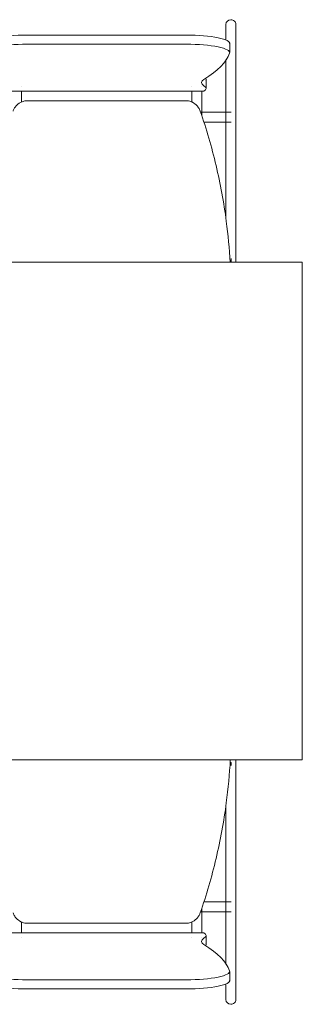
# Model space of a CAD drawing. Header units: metres. Extents: x -33 to 126, y -29 to 31.
# Tile 244 of 256: x 16.423 to 16.878, y -9.242 to -7.659. Entities that reach past the tile are written whole.
import ezdxf

# ---------------------------------------------------------------- set-up
doc = ezdxf.new("R2010")
doc.units = ezdxf.units.M
doc.layers.add('I-FURN', color=30, linetype='Continuous', lineweight=18)

# ---------------------------------------------------------------- blocks, each defined once
blk = doc.blocks.new('mesa 4 lugares moderna1 amarela - mesa 4 lugares moderna 2-V39-2-PLANTA COM LAYOUT')
at = {"layer": 'I-FURN'}
for p, q in [((1.077000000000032, 0.7077938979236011), (1.077000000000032, 0.6825043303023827)), ((1.093000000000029, 0.5799768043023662), (1.093000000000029, 0.7077938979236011)), ((0.75691850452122, 0.6904748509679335), (0.8850000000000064, 0.6904748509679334)), ((0.8850000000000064, 0.6904748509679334), (1.013081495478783, 0.6904748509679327)), ((0.8850000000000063, 0.6757504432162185), (0.7569185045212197, 0.6757504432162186)), ((1.013081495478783, 0.6757504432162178), (0.8850000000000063, 0.6757504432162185)), ((1.083081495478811, 0.6623938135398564), (1.083081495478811, 0.6771182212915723)), ((1.077000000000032, 0.6510134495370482), (1.077000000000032, 0.5799768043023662)), ((1.045031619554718, 0.6045461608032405), (1.045031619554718, 0.6192705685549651)), ((0.728295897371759, 0.6003327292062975), (0.8849999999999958, 0.6003327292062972)), ((0.8849999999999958, 0.6003327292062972), (1.041704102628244, 0.6003327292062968)), ((1.012009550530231, 0.5850000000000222), (0.7579904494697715, 0.5850000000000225)), ((1.085496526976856, 0.5665388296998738), (1.036156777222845, 0.5665388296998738)), ((1.077000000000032, 0.5632351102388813), (1.077000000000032, 0.4859252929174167)), ((1.093000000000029, 0.4859252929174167), (1.093000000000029, 0.5632351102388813)), ((1.041265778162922, 0.5505388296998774), (1.085496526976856, 0.5505388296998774)), ((1.077000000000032, 0.4550230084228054), (1.077000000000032, 0.3951576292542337)), ((1.093000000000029, 0.3811599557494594), (1.093000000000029, 0.4550230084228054)), ((1.093000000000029, 0.343999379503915), (1.093000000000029, 0.3564112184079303)), ((1.199999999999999, 0.3249999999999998), (5.414335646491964e-16, 0.3250000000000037)), ((1.083557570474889, 0.3261318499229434), (1.085496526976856, 0.3261318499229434)), ((1.085496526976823, 0.3310008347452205), (1.085496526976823, 0.32640444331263)), ((1.199999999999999, -1.310799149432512e-18), (1.199999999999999, 0.3249999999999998)), ((1.199999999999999, -0.4750000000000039), (1.199999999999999, 0)), ((-6.767919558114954e-16, -0.475), (1.199999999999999, -0.4750000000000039)), ((1.085496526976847, -0.4793689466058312), (1.083557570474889, -0.4793689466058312)), ((1.08549652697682, -0.4796415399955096), (1.08549652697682, -0.4842379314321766)), ((1.093000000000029, -0.5096483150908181), (1.093000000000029, -0.4972364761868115)), ((1.093000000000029, -0.6082601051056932), (1.093000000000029, -0.5343970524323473)), ((1.077000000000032, -0.5483947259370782), (1.077000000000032, -0.6082601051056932)), ((1.077000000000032, -0.6391623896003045), (1.077000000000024, -0.716472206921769)), ((1.093000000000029, -0.716472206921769), (1.093000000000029, -0.6391623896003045)), ((1.085496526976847, -0.7037759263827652), (1.041265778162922, -0.7037759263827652)), ((1.036156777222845, -0.7197759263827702), (1.085496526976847, -0.7197759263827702)), ((0.7579904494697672, -0.7382370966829), (1.012009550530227, -0.7382370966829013)), ((1.077000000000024, -0.7332139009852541), (1.077000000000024, -0.8042505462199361)), ((1.093000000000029, -0.861030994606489), (1.093000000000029, -0.7332139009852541)), ((0.8849999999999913, -0.7535698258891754), (0.7282958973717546, -0.7535698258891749)), ((1.041704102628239, -0.753569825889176), (0.8849999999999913, -0.7535698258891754)), ((1.045031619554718, -0.772507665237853), (1.045031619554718, -0.757783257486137)), ((1.083081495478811, -0.8303553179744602), (1.083081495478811, -0.8156309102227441)), ((0.7569185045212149, -0.8289875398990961), (0.8850000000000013, -0.8289875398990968)), ((0.8850000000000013, -0.8289875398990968), (1.013081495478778, -0.828987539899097)), ((1.077000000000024, -0.8357414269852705), (1.077000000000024, -0.861030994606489)), ((0.8850000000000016, -0.8437119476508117), (0.756918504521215, -0.843711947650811)), ((1.013081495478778, -0.8437119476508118), (0.8850000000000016, -0.8437119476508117))]:
    blk.add_line(p, q, dxfattribs=at)
at = {"layer": 'I-FURN', "flags": 128}
for points in [[(0.7480000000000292, 0.6085377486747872), (0.7480000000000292, 0.6084758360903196), (0.7480000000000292, 0.6083406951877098), (0.7480000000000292, 0.6081325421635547)], [(1.022000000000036, 0.6080823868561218), (1.022000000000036, 0.6083050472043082), (1.022000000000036, 0.6084547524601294), (1.022000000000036, 0.6085312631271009), (1.022000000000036, 0.6085377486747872)], [(1.038000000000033, 0.6085377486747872), (1.038000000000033, 0.6084758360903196), (1.038000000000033, 0.6083406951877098), (1.038000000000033, 0.6081325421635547)], [(0.7480000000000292, 0.6001753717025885), (0.7480000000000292, 0.5990896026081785), (0.7480000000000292, 0.5979456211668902), (0.7480000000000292, 0.5967452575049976), (0.7480000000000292, 0.5954904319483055), (0.7480000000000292, 0.594183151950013), (0.7480000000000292, 0.5928255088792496), (0.7480000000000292, 0.5914196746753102), (0.7480000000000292, 0.5899678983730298), (0.7480000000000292, 0.5884725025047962), (0.7480000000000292, 0.5869358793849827), (0.7480000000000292, 0.5853604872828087), (0.7480000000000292, 0.5837488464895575), (0.7480000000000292, 0.5827325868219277)], [(1.022000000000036, 0.5834237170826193), (1.022000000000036, 0.5850422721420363), (1.022000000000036, 0.5866250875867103), (1.022000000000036, 0.5881696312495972), (1.022000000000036, 0.5896734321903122), (1.022000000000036, 0.5911340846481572), (1.022000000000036, 0.5925492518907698), (1.022000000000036, 0.593916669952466), (1.022000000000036, 0.5952341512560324), (1.022000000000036, 0.5964995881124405), (1.022000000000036, 0.5977109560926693), (1.022000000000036, 0.5988663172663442), (1.022000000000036, 0.5999638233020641)], [(1.038000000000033, 0.6001753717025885), (1.038000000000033, 0.5990896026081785), (1.038000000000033, 0.5979456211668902), (1.038000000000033, 0.5967452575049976), (1.038000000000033, 0.5954904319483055), (1.038000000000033, 0.594183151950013), (1.038000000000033, 0.5928255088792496), (1.038000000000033, 0.5914196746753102), (1.038000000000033, 0.5899678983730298), (1.038000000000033, 0.5884725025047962), (1.038000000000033, 0.5869358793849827), (1.038000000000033, 0.5853604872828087), (1.038000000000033, 0.5837488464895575), (1.038000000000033, 0.582103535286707), (1.038000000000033, 0.5804271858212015), (1.038000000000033, 0.5787224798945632), (1.038000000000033, 0.5769921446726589), (1.038000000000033, 0.5752389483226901), (1.038000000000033, 0.5734656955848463), (1.038000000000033, 0.5716752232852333), (1.038000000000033, 0.5698703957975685), (1.038000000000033, 0.5680541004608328), (1.038000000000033, 0.5662292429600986), (1.038000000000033, 0.5643987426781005), (1.038000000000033, 0.5625655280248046), (1.038000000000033, 0.5607663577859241)], [(1.077000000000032, 0.5799768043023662), (1.077000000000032, 0.5793736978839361), (1.077000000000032, 0.5787118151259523), (1.077000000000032, 0.5779922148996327), (1.077000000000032, 0.577216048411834), (1.077000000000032, 0.5763845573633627), (1.077000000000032, 0.57549907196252), (1.077000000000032, 0.5745610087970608), (1.077000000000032, 0.5735718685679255), (1.077000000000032, 0.572533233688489), (1.077000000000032, 0.5714467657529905), (1.077000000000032, 0.5703142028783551), (1.077000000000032, 0.5691373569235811), (1.077000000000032, 0.5679181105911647), (1.077000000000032, 0.5666584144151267), (1.077000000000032, 0.5653602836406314), (1.077000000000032, 0.5640257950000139), (1.077000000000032, 0.5632351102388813)], [(1.093000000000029, 0.5632351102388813), (1.093000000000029, 0.5645897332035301), (1.093000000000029, 0.5659092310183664), (1.093000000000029, 0.5671914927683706), (1.093000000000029, 0.5684344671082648), (1.093000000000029, 0.5696361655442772), (1.093000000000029, 0.5707946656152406), (1.093000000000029, 0.5719081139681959), (1.093000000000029, 0.5729747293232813), (1.093000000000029, 0.5739928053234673), (1.093000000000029, 0.5749607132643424), (1.093000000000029, 0.5758769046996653), (1.093000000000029, 0.5767399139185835), (1.093000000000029, 0.5775483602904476), (1.093000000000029, 0.5783009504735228), (1.093000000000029, 0.5789964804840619), (1.093000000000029, 0.5796338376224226), (1.093000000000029, 0.5799768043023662)], [(1.077000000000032, 0.4859252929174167), (1.077000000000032, 0.4838439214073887), (1.077000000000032, 0.4817164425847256), (1.077000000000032, 0.4795462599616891), (1.077000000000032, 0.4773368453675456), (1.077000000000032, 0.4750917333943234), (1.077000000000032, 0.4728145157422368), (1.077000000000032, 0.4705088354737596), (1.077000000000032, 0.4681783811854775), (1.077000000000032, 0.465826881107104), (1.077000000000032, 0.4634580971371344), (1.077000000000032, 0.4610758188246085), (1.077000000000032, 0.4586838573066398), (1.077000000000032, 0.4562860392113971), (1.077000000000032, 0.4550230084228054)], [(1.093000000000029, 0.4550230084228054), (1.093000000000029, 0.4574223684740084), (1.093000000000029, 0.4598178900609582), (1.093000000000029, 0.4622057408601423), (1.093000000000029, 0.464582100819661), (1.093000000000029, 0.4669431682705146), (1.093000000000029, 0.469285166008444), (1.093000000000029, 0.4716043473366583), (1.093000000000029, 0.4738970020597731), (1.093000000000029, 0.4761594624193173), (1.093000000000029, 0.4783881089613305), (1.093000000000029, 0.4805793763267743), (1.093000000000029, 0.4827297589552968), (1.093000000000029, 0.4848358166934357), (1.093000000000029, 0.4859252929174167)], [(1.093000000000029, 0.3564112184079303), (1.093000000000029, 0.3574207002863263), (1.093000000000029, 0.3584681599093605), (1.093000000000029, 0.359551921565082), (1.093000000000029, 0.3606702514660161), (1.093000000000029, 0.3618213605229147), (1.093000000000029, 0.3630034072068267), (1.093000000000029, 0.3642145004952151), (1.093000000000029, 0.3654527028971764), (1.093000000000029, 0.3667160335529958), (1.093000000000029, 0.3680024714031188), (1.093000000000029, 0.3693099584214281), (1.093000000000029, 0.370636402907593), (1.093000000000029, 0.3719796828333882), (1.093000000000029, 0.3733376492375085), (1.093000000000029, 0.3747081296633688), (1.093000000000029, 0.376088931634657), (1.093000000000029, 0.3774778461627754), (1.093000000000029, 0.3788726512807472), (1.093000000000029, 0.3802711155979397), (1.093000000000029, 0.3811599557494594)], [(1.093000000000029, 0.3249999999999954), (1.093000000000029, 0.3339292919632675), (1.093000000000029, 0.343999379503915)], [(1.093000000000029, -0.4972364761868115), (1.093000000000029, -0.4828266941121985), (1.093000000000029, -0.4750000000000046)], [(1.093000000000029, -0.5343970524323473), (1.093000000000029, -0.5329974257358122), (1.093000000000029, -0.5316000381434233), (1.093000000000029, -0.5302071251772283), (1.093000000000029, -0.5288209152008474), (1.093000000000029, -0.5274436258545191), (1.093000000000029, -0.5260774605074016), (1.093000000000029, -0.5247246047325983), (1.093000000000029, -0.5233872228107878), (1.093000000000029, -0.5220674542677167), (1.093000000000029, -0.5207674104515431), (1.093000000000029, -0.5194891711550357), (1.093000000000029, -0.5182347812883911), (1.093000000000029, -0.5170062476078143), (1.093000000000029, -0.5158055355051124), (1.093000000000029, -0.5146345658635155), (1.093000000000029, -0.5134952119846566), (1.093000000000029, -0.512389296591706), (1.093000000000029, -0.5113185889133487), (1.093000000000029, -0.5102848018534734), (1.093000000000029, -0.5096483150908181)], [(1.077000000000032, -0.6082601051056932), (1.077000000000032, -0.6106594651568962), (1.077000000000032, -0.6130549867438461), (1.077000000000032, -0.6154428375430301), (1.077000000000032, -0.6178191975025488), (1.077000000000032, -0.6201802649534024), (1.077000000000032, -0.6225222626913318), (1.077000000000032, -0.6248414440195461), (1.077000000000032, -0.6271340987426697), (1.077000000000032, -0.6293965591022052), (1.077000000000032, -0.6316252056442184), (1.077000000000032, -0.6338164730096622), (1.077000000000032, -0.6359668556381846), (1.077000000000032, -0.6380729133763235), (1.077000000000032, -0.6391623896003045)], [(1.093000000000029, -0.6391623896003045), (1.093000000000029, -0.6370810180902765), (1.093000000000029, -0.6349535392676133), (1.093000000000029, -0.632783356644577), (1.093000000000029, -0.6305739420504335), (1.093000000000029, -0.6283288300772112), (1.093000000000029, -0.6260516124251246), (1.093000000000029, -0.6237459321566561), (1.093000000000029, -0.6214154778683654), (1.093000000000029, -0.6190639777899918), (1.093000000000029, -0.6166951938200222), (1.093000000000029, -0.614312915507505), (1.093000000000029, -0.6119209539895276), (1.093000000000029, -0.6095231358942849), (1.093000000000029, -0.6082601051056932)], [(1.038000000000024, -0.7140034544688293), (1.038000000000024, -0.7154373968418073), (1.038000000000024, -0.7172708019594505), (1.038000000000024, -0.7191020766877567), (1.038000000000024, -0.720928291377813), (1.038000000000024, -0.722746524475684), (1.038000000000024, -0.7245538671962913), (1.038000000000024, -0.7263474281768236), (1.038000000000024, -0.7281243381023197), (1.038000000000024, -0.7298817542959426), (1.038000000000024, -0.7316168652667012), (1.038000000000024, -0.7333268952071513), (1.038000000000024, -0.7350091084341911), (1.038000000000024, -0.7366608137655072), (1.038000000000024, -0.7382793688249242), (1.038000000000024, -0.739862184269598), (1.038000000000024, -0.7414067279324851), (1.038000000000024, -0.7429105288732), (1.038000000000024, -0.7443711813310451), (1.038000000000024, -0.7457863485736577), (1.038000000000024, -0.7471537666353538), (1.038000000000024, -0.7484712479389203), (1.038000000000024, -0.7497366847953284), (1.038000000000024, -0.7509480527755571), (1.038000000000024, -0.7521034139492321), (1.038000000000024, -0.7532009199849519)], [(1.077000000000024, -0.716472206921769), (1.077000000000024, -0.7178268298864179), (1.077000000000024, -0.7191463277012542), (1.077000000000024, -0.7204285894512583), (1.077000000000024, -0.7216715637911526), (1.077000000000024, -0.7228732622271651), (1.077000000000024, -0.7240317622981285), (1.077000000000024, -0.7251452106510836), (1.077000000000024, -0.7262118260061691), (1.077000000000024, -0.7272299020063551), (1.077000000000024, -0.7281978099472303), (1.077000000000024, -0.7291140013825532), (1.077000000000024, -0.7299770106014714), (1.077000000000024, -0.7307854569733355), (1.077000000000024, -0.7315380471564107), (1.077000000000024, -0.7322335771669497), (1.077000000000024, -0.7328709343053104), (1.077000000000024, -0.7332139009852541)], [(1.093000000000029, -0.7332139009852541), (1.093000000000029, -0.732610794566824), (1.093000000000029, -0.7319489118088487), (1.093000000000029, -0.7312293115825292), (1.093000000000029, -0.7304531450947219), (1.093000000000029, -0.7296216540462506), (1.093000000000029, -0.7287361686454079), (1.093000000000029, -0.7277981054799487), (1.093000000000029, -0.7268089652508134), (1.093000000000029, -0.7257703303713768), (1.093000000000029, -0.7246838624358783), (1.093000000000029, -0.723551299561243), (1.093000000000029, -0.722374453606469), (1.093000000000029, -0.7211552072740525), (1.093000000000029, -0.7198955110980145), (1.093000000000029, -0.7185973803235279), (1.093000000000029, -0.7172628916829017), (1.093000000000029, -0.716472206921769)], [(0.7480000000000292, -0.7366608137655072), (0.7480000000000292, -0.7382793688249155), (0.7480000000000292, -0.739862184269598), (0.7480000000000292, -0.7414067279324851), (0.7480000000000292, -0.7429105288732), (0.7480000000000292, -0.7443711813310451), (0.7480000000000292, -0.7457863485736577), (0.7480000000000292, -0.7471537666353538), (0.7480000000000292, -0.7484712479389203), (0.7480000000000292, -0.7497366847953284), (0.7480000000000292, -0.7509480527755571), (0.7480000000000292, -0.7521034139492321), (0.7480000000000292, -0.7532009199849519)], [(1.022000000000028, -0.7534124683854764), (1.022000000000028, -0.7523266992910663), (1.022000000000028, -0.7511827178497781), (1.022000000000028, -0.7499823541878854), (1.022000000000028, -0.7487275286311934), (1.022000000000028, -0.7474202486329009), (1.022000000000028, -0.7460626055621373), (1.022000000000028, -0.744656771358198), (1.022000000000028, -0.7432049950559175), (1.022000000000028, -0.7417095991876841), (1.022000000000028, -0.7401729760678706), (1.022000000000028, -0.7385975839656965), (1.022000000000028, -0.7369859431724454), (1.022000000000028, -0.7359696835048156)], [(0.7480000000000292, -0.7613194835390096), (0.7480000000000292, -0.7615421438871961), (0.7480000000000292, -0.7616918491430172), (0.7480000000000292, -0.7617683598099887), (0.7480000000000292, -0.761774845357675)], [(1.022000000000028, -0.761774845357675), (1.022000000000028, -0.7617129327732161), (1.022000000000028, -0.7615777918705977), (1.022000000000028, -0.7613696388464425)], [(1.038000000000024, -0.7613194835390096), (1.038000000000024, -0.7615421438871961), (1.038000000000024, -0.7616918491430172), (1.038000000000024, -0.7617683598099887), (1.038000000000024, -0.761774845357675)]]:
    blk.add_lwpolyline(points, dxfattribs=at)
at = {"layer": 'I-FURN'}
for centre, major_axis, ratio, start_param, end_param in [((1.085000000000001, 0.707793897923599), (0.008000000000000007, 0), 0.9335804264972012, 1.570796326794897, 3.141592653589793), ((1.085000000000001, 0.707793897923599), (0.008000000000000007, 0), 0.9335804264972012, 0, 1.570796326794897), ((0.7569185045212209, 0.6771182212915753), (0.07, 0), 0.1908089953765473, 1.570796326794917, 3.210762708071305), ((1.013081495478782, 0.6771182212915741), (0.07000000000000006, 0), 0.1908089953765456, 6.214015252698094, 7.853981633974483), ((0.7569185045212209, 0.6623938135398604), (-0.07000000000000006, 1.908037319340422e-16), 0.1908089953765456, 4.7123889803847, 6.352355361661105), ((1.013081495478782, 0.6623938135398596), (0.06999999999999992, 0), 0.1908089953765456, 6.214015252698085, 7.853981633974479), ((0.1044203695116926, 0.6744057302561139), (0.9808392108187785, 0), 0.1908089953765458, 5.984056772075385, 6.214015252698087), ((1.13087931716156, 0.6140068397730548), (0.09331917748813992, 0), 0.1908089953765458, 2.842464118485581, 3.440721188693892), ((0.9700982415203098, 0.619270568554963), (0.0749333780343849, 0), 0.1908089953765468, 6.183475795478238, 6.382894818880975), ((0.9700982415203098, 0.604546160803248), (0.07493337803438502, 0), 0.1908089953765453, 5.984056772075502, 6.582313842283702), ((0.9700982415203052, -0.7577832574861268), (0.07493337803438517, 0), 0.1908089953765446, 5.984056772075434, 6.582313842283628), ((1.130879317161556, -0.7672439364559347), (0.09331917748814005, 0), 0.1908089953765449, 2.842464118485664, 3.440721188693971), ((0.1044203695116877, -0.8276428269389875), (0.980839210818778, 0), 0.1908089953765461, 0.06917005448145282, 0.2991285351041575), ((0.9700982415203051, -0.7725076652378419), (0.07493337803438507, 0), 0.1908089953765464, 6.183475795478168, 6.382894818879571), ((0.756918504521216, -0.8156309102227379), (0.07, 0), 0.1908089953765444, 3.072422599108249, 4.712388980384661), ((1.013081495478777, -0.8156309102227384), (-0.07000000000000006, 7.658992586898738e-16), 0.1908089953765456, 1.570796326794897, 3.210762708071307), ((0.756918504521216, -0.8303553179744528), (-0.06999999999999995, 2.685193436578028e-16), 0.1908089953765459, 6.214015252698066, 7.853981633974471), ((1.013081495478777, -0.8303553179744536), (0.06999999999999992, 0), 0.1908089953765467, 4.712388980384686, 6.352355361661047), ((1.084999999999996, -0.8610309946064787), (0.008000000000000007, 0), 0.9335804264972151, 3.141592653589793, 4.712388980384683), ((1.084999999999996, -0.8610309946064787), (0.008000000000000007, 0), 0.9335804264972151, 4.712388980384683, 6.283185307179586)]:
    blk.add_ellipse(centre, major_axis=major_axis, ratio=ratio, start_param=start_param, end_param=end_param, dxfattribs=at)
for points, knots in [([(0.7579904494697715, 0.5850000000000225), (0.7558834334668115, 0.5849918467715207), (0.7518141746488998, 0.5844884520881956), (0.7450044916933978, 0.5818428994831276), (0.7397224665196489, 0.5775452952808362), (0.7361692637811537, 0.5724898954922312), (0.7348961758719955, 0.5696881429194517), (0.7343753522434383, 0.5682053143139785)], [0, 0, 0, 0, 0.2, 0.4, 0.7, 0.85, 1, 1, 1, 1]), ([(1.035624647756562, 0.5682053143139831), (1.034930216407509, 0.5701824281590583), (1.033128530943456, 0.5738454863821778), (1.028418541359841, 0.5794019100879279), (1.022628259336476, 0.5829977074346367), (1.016668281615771, 0.5847083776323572), (1.013589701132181, 0.5849939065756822), (1.012009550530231, 0.585000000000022)], [0, 0, 0, 0, 0.2, 0.4, 0.7, 0.85, 1, 1, 1, 1]), ([(1.083906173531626, 0.3250303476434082), (1.082632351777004, 0.3471251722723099), (1.077669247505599, 0.3994856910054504), (1.062602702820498, 0.4811962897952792), (1.04558815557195, 0.5395340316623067), (1.035624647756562, 0.5682053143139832)], [0.09129822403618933, 0.09129822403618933, 0.09129822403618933, 0.09129822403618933, 0.3333333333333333, 0.6666666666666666, 1, 1, 1, 1]), ([(1.035624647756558, -0.7214424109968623), (1.045588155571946, -0.6927711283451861), (1.062602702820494, -0.6344333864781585), (1.07786525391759, -0.5516597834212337), (1.082834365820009, -0.4982103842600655), (1.084086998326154, -0.475029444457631)], [0, 0, 0, 0, 0.3333333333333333, 0.6666666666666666, 0.9205234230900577, 0.9205234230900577, 0.9205234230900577, 0.9205234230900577]), ([(0.7343753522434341, -0.7214424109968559), (0.7350697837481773, -0.7234195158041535), (0.7368714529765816, -0.7270825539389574), (0.7415813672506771, -0.7326389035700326), (0.7473714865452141, -0.7362346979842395), (0.7533314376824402, -0.7379454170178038), (0.7564101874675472, -0.7382309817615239), (0.757990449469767, -0.7382370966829)], [0, 0, 0, 0, 0.2, 0.4, 0.7, 0.85, 1, 1, 1, 1]), ([(1.012009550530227, -0.7382370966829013), (1.014116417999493, -0.738228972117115), (1.018185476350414, -0.7377256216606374), (1.024995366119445, -0.7350801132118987), (1.030277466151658, -0.7307824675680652), (1.0338307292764, -0.7257270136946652), (1.035103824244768, -0.7229252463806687), (1.035624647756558, -0.7214424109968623)], [0, 0, 0, 0, 0.2, 0.4, 0.7, 0.85, 1, 1, 1, 1])]:
    blk.add_open_spline(points, degree=3, knots=knots, dxfattribs=at)

msp = doc.modelspace()

# ---------------------------------------------------------------- block references
at = {"layer": 'I-FURN'}
msp.add_blockref('mesa 4 lugares moderna1 amarela - mesa 4 lugares moderna 2-V39-2-PLANTA COM LAYOUT', (15.67772603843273, -8.373994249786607), dxfattribs=at)

doc.saveas('drawing.dxf')
